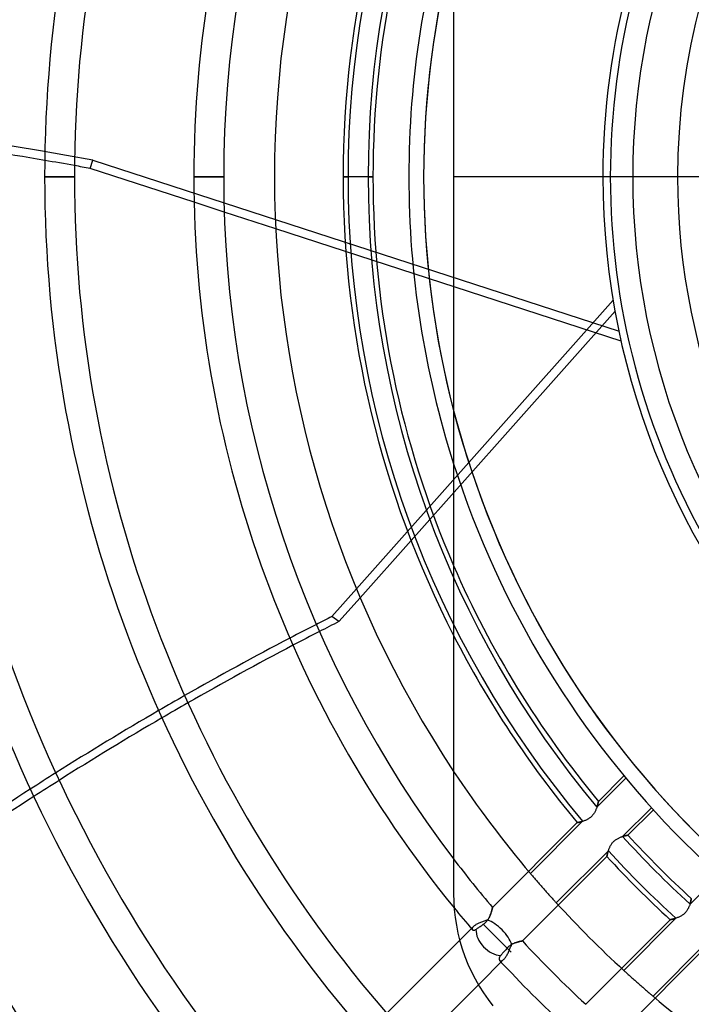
# Model space of a CAD drawing. Header units: millimetres. Extents: x -270 to 270, y -270 to 270.
# Tile 29 of 56: x -90 to -44, y -56 to 11. Entities that reach past the tile are written whole.
import ezdxf

# ---------------------------------------------------------------- set-up
doc = ezdxf.new("R2010")
doc.units = ezdxf.units.MM
doc.layers.add('MAIN-1', color=7, linetype='Continuous')
doc.layers.add('MAIN-2', color=7, linetype='Continuous')

msp = doc.modelspace()

# ---------------------------------------------------------------- linework, layer by layer
at = {"layer": 'MAIN-1'}
for p, q in [((-60.45, 48.36), (-60.45, 0)), ((-77.962, -1.717), (-84.988, 0.566)), ((-60.45, 0), (-60.45, -48.36)), ((-86.041, 0), (-88.055, 0)), ((-75.966, 0), (-77.98, 0)), ((-65.891, 0), (-67.905, 0)), ((60.45, 0), (-60.45, 0)), ((-72.455, -3.506), (-75.928, -2.378)), ((-67.006, -27.789), (-68.664, -29.652)), ((-66.755, -28.387), (-68.189, -29.998)), ((-68.189, -29.998), (-68.664, -29.652)), ((-60.45, -48.36), (-60.439, -48.883)), ((-60.439, -48.883), (-60.404, -49.413)), ((-60.404, -49.413), (-60.345, -49.946)), ((-60.345, -49.946), (-60.263, -50.48)), ((-60.263, -50.48), (-60.155, -51.015)), ((-60.155, -51.015), (-60.022, -51.546)), ((-60.038, -51.489), (-64.964, -56.415)), ((-60.022, -51.546), (-59.865, -52.074)), ((-59.865, -52.074), (-59.684, -52.594)), ((-59.684, -52.594), (-59.479, -53.107)), ((-59.479, -53.107), (-59.251, -53.609)), ((-59.251, -53.609), (-59, -54.1)), ((-59, -54.1), (-58.729, -54.577)), ((-62.94, -58.665), (-58.775, -54.5)), ((-58.729, -54.577), (-58.437, -55.04)), ((-58.437, -55.04), (-58.126, -55.486)), ((-58.126, -55.486), (-57.799, -55.915))]:
    msp.add_line(p, q, dxfattribs=at)
for radius, start, end in [(108.206, 138.20258, 180.00002), (106.191, 138.13216, 180.00002), (98.13, 138.53174, 180.00002), (96.115, 138.45645, 180.00002), (88.055, 138.93642, 180.00002), (86.04, 138.85552, 180.00002), (77.981, 140.77911, 180.00002), (75.966, 142.72671, 180.00002), (72.54, 146.44268, 180.00002), (67.906, 152.89935, 180.00002), (65.891, 156.55338, 180.00002), (63.472, 162.24721, 180.00002), (62.472, 165.38106, 194.61894), (108.206, 179.99998, 221.79742), (98.13, 179.99998, 221.46826), (88.055, 179.99998, 221.06358), (77.981, 179.99998, 219.22089), (67.906, 179.99998, 207.10065), (106.191, 180.00002, 221.86784), (96.115, 180.00002, 221.54355), (86.04, 180.00002, 221.14448), (75.966, 180.00002, 217.27329), (72.54, 180.00002, 213.55732), (65.891, 180.00002, 203.44662), (63.472, 180.00002, 197.75279)]:
    msp.add_arc((0, 0), radius, start, end, dxfattribs=at)
for centre, major_axis, start_param, end_param in [((-104.418, -169.031), (199.303, -64.758), 1.748329, 1.787408), ((-104.418, -169.031), (199.303, -64.758), 1.73342, 1.738534), ((-18.959, -204.684), (-123.176, -169.538), -2.13685, -2.130946), ((-18.483, -205.03), (123.176, 169.538), 1.004743, 1.012143), ((-18.959, -204.684), (-123.176, -169.538), -2.12081, -2.080381), ((-18.483, -205.03), (123.176, 169.538), 1.022273, 1.062675), ((-18.959, -204.684), (-123.176, -169.538), -2.070299, -2.030059), ((-18.483, -205.03), (123.176, 169.538), 1.072749, 1.112958), ((-18.959, -204.684), (-123.176, -169.538), -2.020018, -1.979913), ((-18.483, -205.03), (123.176, 169.538), 1.122992, 1.163064)]:
    msp.add_ellipse(centre, major_axis=major_axis, ratio=0.809017, start_param=start_param, end_param=end_param, dxfattribs=at)
at = {"layer": 'MAIN-2'}
for p, q in [((-84.988, 0.566), (-84.806, 1.125)), ((-84.806, 1.125), (-49.286, -10.416)), ((-63.472, 0), (-63.472, 0)), ((-63.472, 0), (-63.472, 0)), ((-48.36, 0), (-48.36, 0)), ((-88.055, 0), (-86.041, 0)), ((-77.98, 0), (-75.966, 0)), ((-72.54, 0), (-72.54, 0)), ((-67.905, 0), (-67.576, 0)), ((-66.22, 0), (-65.891, 0)), ((-50.375, 0), (-50.375, 0)), ((-50.375, 0), (-50.375, 0)), ((-45.337, 0), (-45.337, 0)), ((-75.928, -2.378), (-77.962, -1.717)), ((-49.141, -11.081), (-72.455, -3.506)), ((-49.682, -8.327), (-67.006, -27.789)), ((-49.553, -9.062), (-66.755, -28.387)), ((-48.952, -40.403), (-50.67, -42.121)), ((-48.826, -40.556), (-50.777, -42.507)), ((-50.766, -42.475), (-50.78, -42.513)), ((-50.777, -42.507), (-50.766, -42.473)), ((-50.754, -42.437), (-50.766, -42.475)), ((-50.766, -42.473), (-50.755, -42.44)), ((-50.755, -42.44), (-50.745, -42.407)), ((-50.743, -42.401), (-50.754, -42.437)), ((-50.745, -42.407), (-50.736, -42.376)), ((-50.733, -42.366), (-50.743, -42.401)), ((-50.736, -42.376), (-50.727, -42.346)), ((-50.723, -42.333), (-50.733, -42.366)), ((-50.727, -42.346), (-50.719, -42.318)), ((-50.715, -42.301), (-50.723, -42.333)), ((-50.719, -42.318), (-50.712, -42.291)), ((-50.707, -42.272), (-50.715, -42.301)), ((-50.712, -42.291), (-50.705, -42.265)), ((-50.7, -42.245), (-50.707, -42.272)), ((-50.705, -42.265), (-50.699, -42.242)), ((-50.694, -42.22), (-50.7, -42.245)), ((-50.699, -42.242), (-50.693, -42.22)), ((-50.688, -42.198), (-50.694, -42.22)), ((-50.693, -42.22), (-50.688, -42.2)), ((-50.683, -42.178), (-50.688, -42.198)), ((-50.688, -42.2), (-50.684, -42.182)), ((-50.684, -42.182), (-50.68, -42.166)), ((-50.679, -42.161), (-50.683, -42.178)), ((-50.68, -42.166), (-50.677, -42.152)), ((-50.676, -42.146), (-50.679, -42.161)), ((-50.677, -42.152), (-50.674, -42.141)), ((-50.673, -42.135), (-50.676, -42.146)), ((-50.674, -42.141), (-50.672, -42.132)), ((-50.671, -42.127), (-50.673, -42.135)), ((-50.672, -42.132), (-50.671, -42.126)), ((-50.671, -42.126), (-50.67, -42.122)), ((-50.67, -42.122), (-50.671, -42.127)), ((-50.67, -42.122), (-50.67, -42.121)), ((-50.67, -42.121), (-50.67, -42.122)), ((-51.138, -43.134), (-51.176, -43.169)), ((-51.103, -43.097), (-51.138, -43.134)), ((-51.069, -43.058), (-51.103, -43.097)), ((-51.037, -43.018), (-51.069, -43.058)), ((-51.006, -42.977), (-51.037, -43.018)), ((-50.978, -42.935), (-51.006, -42.977)), ((-50.951, -42.892), (-50.978, -42.935)), ((-50.926, -42.849), (-50.951, -42.892)), ((-50.903, -42.806), (-50.926, -42.849)), ((-50.881, -42.763), (-50.903, -42.806)), ((-50.861, -42.72), (-50.881, -42.763)), ((-50.843, -42.678), (-50.861, -42.72)), ((-50.825, -42.636), (-50.843, -42.678)), ((-50.809, -42.594), (-50.825, -42.636)), ((-50.794, -42.553), (-50.809, -42.594)), ((-50.78, -42.513), (-50.794, -42.553)), ((-49.046, -44.493), (-47.1, -42.548)), ((-48.68, -44.405), (-46.968, -42.694)), ((-52.1, -43.551), (-57.82, -49.271)), ((-51.739, -43.469), (-55.262, -46.991)), ((-52.099, -43.551), (-52.1, -43.551)), ((-52.1, -43.551), (-52.099, -43.551)), ((-52.094, -43.55), (-52.099, -43.551)), ((-52.099, -43.551), (-52.096, -43.551)), ((-52.096, -43.551), (-52.09, -43.55)), ((-52.086, -43.549), (-52.094, -43.55)), ((-52.09, -43.55), (-52.082, -43.548)), ((-52.076, -43.547), (-52.086, -43.549)), ((-52.082, -43.548), (-52.072, -43.546)), ((-52.062, -43.545), (-52.076, -43.547)), ((-52.072, -43.546), (-52.059, -43.544)), ((-52.046, -43.542), (-52.062, -43.545)), ((-52.059, -43.544), (-52.045, -43.541)), ((-52.027, -43.538), (-52.046, -43.542)), ((-52.045, -43.541), (-52.028, -43.538)), ((-52.028, -43.538), (-52.01, -43.535)), ((-52.005, -43.534), (-52.027, -43.538)), ((-52.01, -43.535), (-51.99, -43.531)), ((-51.981, -43.529), (-52.005, -43.534)), ((-51.99, -43.531), (-51.968, -43.526)), ((-51.954, -43.523), (-51.981, -43.529)), ((-51.968, -43.526), (-51.944, -43.521)), ((-51.926, -43.517), (-51.954, -43.523)), ((-51.944, -43.521), (-51.919, -43.515)), ((-51.895, -43.51), (-51.926, -43.517)), ((-51.919, -43.515), (-51.892, -43.509)), ((-51.863, -43.502), (-51.895, -43.51)), ((-51.892, -43.509), (-51.864, -43.502)), ((-51.864, -43.502), (-51.834, -43.495)), ((-51.828, -43.494), (-51.863, -43.502)), ((-51.834, -43.495), (-51.803, -43.487)), ((-51.793, -43.484), (-51.828, -43.494)), ((-51.803, -43.487), (-51.772, -43.478)), ((-51.755, -43.473), (-51.793, -43.484)), ((-51.772, -43.478), (-51.739, -43.469)), ((-51.717, -43.462), (-51.755, -43.473)), ((-51.677, -43.449), (-51.717, -43.462)), ((-51.636, -43.435), (-51.677, -43.449)), ((-51.595, -43.419), (-51.636, -43.435)), ((-51.553, -43.402), (-51.595, -43.419)), ((-51.51, -43.384), (-51.553, -43.402)), ((-51.467, -43.364), (-51.51, -43.384)), ((-51.424, -43.342), (-51.467, -43.364)), ((-51.381, -43.318), (-51.424, -43.342)), ((-51.338, -43.293), (-51.381, -43.318)), ((-51.296, -43.265), (-51.338, -43.293)), ((-51.255, -43.235), (-51.296, -43.265)), ((-51.214, -43.203), (-51.255, -43.235)), ((-51.176, -43.169), (-51.214, -43.203)), ((-49.062, -44.498), (-49.023, -44.486)), ((-49.013, -44.483), (-49.046, -44.493)), ((-49.023, -44.486), (-48.986, -44.476)), ((-48.981, -44.474), (-49.013, -44.483)), ((-48.986, -44.476), (-48.951, -44.466)), ((-48.95, -44.466), (-48.981, -44.474)), ((-48.951, -44.466), (-48.917, -44.457)), ((-48.92, -44.458), (-48.95, -44.466)), ((-48.892, -44.451), (-48.92, -44.458)), ((-48.917, -44.457), (-48.884, -44.449)), ((-48.865, -44.444), (-48.892, -44.451)), ((-48.884, -44.449), (-48.854, -44.442)), ((-48.839, -44.438), (-48.865, -44.444)), ((-48.854, -44.442), (-48.826, -44.435)), ((-48.815, -44.433), (-48.839, -44.438)), ((-48.826, -44.435), (-48.799, -44.429)), ((-48.792, -44.428), (-48.815, -44.433)), ((-48.799, -44.429), (-48.775, -44.424)), ((-48.772, -44.423), (-48.792, -44.428)), ((-48.775, -44.424), (-48.753, -44.42)), ((-48.753, -44.42), (-48.772, -44.423)), ((-48.736, -44.416), (-48.753, -44.42)), ((-48.753, -44.42), (-48.734, -44.416)), ((-48.721, -44.413), (-48.736, -44.416)), ((-48.734, -44.416), (-48.718, -44.413)), ((-48.709, -44.411), (-48.721, -44.413)), ((-48.718, -44.413), (-48.704, -44.41)), ((-48.698, -44.409), (-48.709, -44.411)), ((-48.704, -44.41), (-48.694, -44.408)), ((-48.69, -44.407), (-48.698, -44.409)), ((-48.694, -44.408), (-48.686, -44.406)), ((-48.685, -44.406), (-48.69, -44.407)), ((-48.686, -44.406), (-48.681, -44.406)), ((-48.681, -44.406), (-48.685, -44.406)), ((-48.68, -44.405), (-48.681, -44.406)), ((-48.681, -44.406), (-48.68, -44.405)), ((-49.895, -45.181), (-49.874, -45.138)), ((-49.874, -45.138), (-49.85, -45.096)), ((-49.85, -45.096), (-49.825, -45.054)), ((-49.825, -45.054), (-49.798, -45.012)), ((-49.798, -45.012), (-49.769, -44.971)), ((-49.769, -44.971), (-49.739, -44.93)), ((-49.739, -44.93), (-49.706, -44.891)), ((-49.706, -44.891), (-49.672, -44.854)), ((-49.672, -44.854), (-49.636, -44.818)), ((-49.636, -44.818), (-49.599, -44.784)), ((-49.599, -44.784), (-49.56, -44.751)), ((-49.56, -44.751), (-49.52, -44.72)), ((-49.52, -44.72), (-49.478, -44.691)), ((-49.478, -44.691), (-49.437, -44.664)), ((-49.437, -44.664), (-49.394, -44.639)), ((-49.394, -44.639), (-49.352, -44.616)), ((-49.352, -44.616), (-49.309, -44.595)), ((-49.309, -44.595), (-49.267, -44.575)), ((-49.267, -44.575), (-49.224, -44.557)), ((-49.224, -44.557), (-49.182, -44.54)), ((-49.182, -44.54), (-49.141, -44.525)), ((-49.141, -44.525), (-49.101, -44.511)), ((-49.101, -44.511), (-49.062, -44.498)), ((-53.519, -48.967), (-50.005, -45.453)), ((-50.105, -45.825), (-50.103, -45.817)), ((-50.104, -45.82), (-50.105, -45.827)), ((-50.102, -45.812), (-50.104, -45.82)), ((-50.103, -45.817), (-50.1, -45.805)), ((-50.099, -45.801), (-50.102, -45.812)), ((-50.1, -45.805), (-50.097, -45.791)), ((-50.096, -45.787), (-50.099, -45.801)), ((-50.097, -45.791), (-50.093, -45.773)), ((-50.093, -45.772), (-50.096, -45.787)), ((-50.093, -45.773), (-50.088, -45.753)), ((-50.089, -45.754), (-50.093, -45.772)), ((-50.084, -45.734), (-50.089, -45.754)), ((-50.088, -45.753), (-50.083, -45.73)), ((-50.079, -45.713), (-50.084, -45.734)), ((-50.083, -45.73), (-50.077, -45.704)), ((-50.073, -45.69), (-50.079, -45.713)), ((-50.077, -45.704), (-50.07, -45.676)), ((-50.067, -45.665), (-50.073, -45.69)), ((-50.07, -45.676), (-50.062, -45.646)), ((-50.06, -45.638), (-50.067, -45.665)), ((-50.062, -45.646), (-50.054, -45.614)), ((-50.053, -45.61), (-50.06, -45.638)), ((-50.054, -45.614), (-50.044, -45.58)), ((-50.045, -45.581), (-50.053, -45.61)), ((-50.036, -45.55), (-50.045, -45.581)), ((-50.044, -45.58), (-50.034, -45.544)), ((-50.026, -45.519), (-50.036, -45.55)), ((-50.034, -45.544), (-50.023, -45.507)), ((-50.016, -45.486), (-50.026, -45.519)), ((-50.023, -45.507), (-50.011, -45.469)), ((-50.005, -45.453), (-50.016, -45.486)), ((-50.011, -45.469), (-49.997, -45.429)), ((-49.997, -45.429), (-49.983, -45.389)), ((-49.983, -45.389), (-49.968, -45.348)), ((-49.968, -45.348), (-49.952, -45.307)), ((-49.952, -45.307), (-49.934, -45.265)), ((-49.934, -45.265), (-49.916, -45.223)), ((-49.916, -45.223), (-49.895, -45.181)), ((-55.81, -51.536), (-50.106, -45.832)), ((-50.106, -45.83), (-50.105, -45.825)), ((-50.105, -45.827), (-50.106, -45.83)), ((-50.106, -45.832), (-50.106, -45.83)), ((-50.106, -45.83), (-50.106, -45.832)), ((-55.262, -46.991), (-55.23, -47.028)), ((-55.23, -47.028), (-55.197, -47.068)), ((-55.197, -47.068), (-55.16, -47.111)), ((-55.16, -47.111), (-55.122, -47.156)), ((-42.548, -47.1), (-44.493, -49.046)), ((-55.122, -47.156), (-55.081, -47.203)), ((-55.081, -47.203), (-55.037, -47.254)), ((-55.037, -47.254), (-54.991, -47.308)), ((-54.991, -47.308), (-54.942, -47.365)), ((-54.942, -47.365), (-54.89, -47.425)), ((-54.89, -47.425), (-54.836, -47.487)), ((-54.836, -47.487), (-54.781, -47.551)), ((-54.781, -47.551), (-54.724, -47.617)), ((-54.724, -47.617), (-54.665, -47.684)), ((-54.665, -47.684), (-54.606, -47.752)), ((-54.606, -47.752), (-54.547, -47.819)), ((-60.45, -48.36), (-60.45, -48.36)), ((-54.547, -47.819), (-54.487, -47.887)), ((-54.487, -47.887), (-54.429, -47.954)), ((-54.429, -47.954), (-54.37, -48.02)), ((-54.37, -48.02), (-54.311, -48.087)), ((-54.311, -48.087), (-54.252, -48.154)), ((-54.252, -48.154), (-54.192, -48.222)), ((-54.192, -48.222), (-54.132, -48.289)), ((-54.132, -48.289), (-54.073, -48.355)), ((-54.073, -48.355), (-54.015, -48.42)), ((-54.015, -48.42), (-53.958, -48.483)), ((-53.958, -48.483), (-53.903, -48.544)), ((-53.903, -48.544), (-53.85, -48.603)), ((-53.85, -48.603), (-53.8, -48.659)), ((-53.8, -48.659), (-53.752, -48.711)), ((-53.752, -48.711), (-53.707, -48.761)), ((-53.707, -48.761), (-53.665, -48.807)), ((-53.665, -48.807), (-53.625, -48.851)), ((-53.625, -48.851), (-53.587, -48.892)), ((-53.587, -48.892), (-53.552, -48.931)), ((-53.552, -48.931), (-53.519, -48.967)), ((-44.516, -49.115), (-44.531, -49.158)), ((-44.502, -49.073), (-44.516, -49.115)), ((-44.489, -49.032), (-44.502, -49.073)), ((-44.493, -49.046), (-44.483, -49.013)), ((-44.477, -48.992), (-44.489, -49.032)), ((-44.483, -49.013), (-44.474, -48.981)), ((-44.467, -48.953), (-44.477, -48.992)), ((-44.474, -48.981), (-44.466, -48.95)), ((-44.457, -48.916), (-44.467, -48.953)), ((-44.466, -48.95), (-44.458, -48.92)), ((-44.458, -48.92), (-44.451, -48.892)), ((-44.448, -48.881), (-44.457, -48.916)), ((-44.451, -48.892), (-44.444, -48.865)), ((-44.44, -48.849), (-44.448, -48.881)), ((-44.444, -48.865), (-44.438, -48.839)), ((-44.433, -48.818), (-44.44, -48.849)), ((-44.438, -48.839), (-44.433, -48.815)), ((-44.427, -48.79), (-44.433, -48.818)), ((-44.433, -48.815), (-44.428, -48.793)), ((-44.428, -48.793), (-44.423, -48.772)), ((-44.422, -48.765), (-44.427, -48.79)), ((-44.423, -48.772), (-44.42, -48.753)), ((-44.418, -48.743), (-44.422, -48.765)), ((-44.42, -48.753), (-44.416, -48.736)), ((-44.414, -48.724), (-44.418, -48.743)), ((-44.416, -48.736), (-44.413, -48.722)), ((-44.411, -48.708), (-44.414, -48.724)), ((-44.413, -48.722), (-44.411, -48.709)), ((-44.408, -48.696), (-44.411, -48.708)), ((-44.411, -48.709), (-44.409, -48.699)), ((-44.409, -48.699), (-44.407, -48.69)), ((-44.407, -48.687), (-44.408, -48.696)), ((-44.406, -48.682), (-44.407, -48.687)), ((-44.407, -48.69), (-44.406, -48.685)), ((-44.406, -48.681), (-44.405, -48.68)), ((-44.405, -48.68), (-44.406, -48.682)), ((-44.406, -48.685), (-44.406, -48.681)), ((-57.989, -49.822), (-57.971, -49.779)), ((-57.965, -49.763), (-57.985, -49.814)), ((-57.971, -49.779), (-57.955, -49.736)), ((-57.946, -49.713), (-57.965, -49.763)), ((-57.955, -49.736), (-57.939, -49.695)), ((-57.929, -49.664), (-57.946, -49.713)), ((-57.939, -49.695), (-57.925, -49.654)), ((-57.913, -49.617), (-57.929, -49.664)), ((-57.925, -49.654), (-57.912, -49.614)), ((-57.899, -49.572), (-57.913, -49.617)), ((-57.912, -49.614), (-57.9, -49.575)), ((-57.9, -49.575), (-57.889, -49.537)), ((-57.886, -49.529), (-57.899, -49.572)), ((-57.889, -49.537), (-57.878, -49.502)), ((-57.874, -49.488), (-57.886, -49.529)), ((-57.878, -49.502), (-57.869, -49.468)), ((-57.864, -49.45), (-57.874, -49.488)), ((-57.869, -49.468), (-57.86, -49.436)), ((-57.855, -49.415), (-57.864, -49.45)), ((-57.86, -49.436), (-57.853, -49.407)), ((-57.846, -49.383), (-57.855, -49.415)), ((-57.853, -49.407), (-57.846, -49.38)), ((-57.839, -49.354), (-57.846, -49.383)), ((-57.846, -49.38), (-57.84, -49.355)), ((-57.84, -49.355), (-57.834, -49.333)), ((-57.833, -49.329), (-57.839, -49.354)), ((-57.834, -49.333), (-57.83, -49.315)), ((-57.829, -49.309), (-57.833, -49.329)), ((-57.83, -49.315), (-57.826, -49.299)), ((-57.825, -49.292), (-57.829, -49.309)), ((-57.826, -49.299), (-57.823, -49.287)), ((-57.822, -49.281), (-57.825, -49.292)), ((-57.823, -49.287), (-57.821, -49.278)), ((-57.82, -49.273), (-57.822, -49.281)), ((-57.821, -49.278), (-57.82, -49.273)), ((-57.82, -49.271), (-57.82, -49.273)), ((-57.82, -49.273), (-57.82, -49.271)), ((-45.021, -49.804), (-45.065, -49.832)), ((-44.977, -49.774), (-45.021, -49.804)), ((-44.935, -49.742), (-44.977, -49.774)), ((-44.893, -49.708), (-44.935, -49.742)), ((-44.854, -49.672), (-44.893, -49.708)), ((-44.816, -49.634), (-44.854, -49.672)), ((-44.78, -49.595), (-44.816, -49.634)), ((-44.746, -49.554), (-44.78, -49.595)), ((-44.714, -49.511), (-44.746, -49.554)), ((-44.684, -49.468), (-44.714, -49.511)), ((-44.656, -49.424), (-44.684, -49.468)), ((-44.631, -49.379), (-44.656, -49.424)), ((-44.607, -49.335), (-44.631, -49.379)), ((-44.586, -49.29), (-44.607, -49.335)), ((-44.566, -49.246), (-44.586, -49.29)), ((-44.548, -49.202), (-44.566, -49.246)), ((-44.531, -49.158), (-44.548, -49.202)), ((-58.982, -50.463), (-59.021, -50.489)), ((-58.939, -50.437), (-58.982, -50.463)), ((-58.893, -50.411), (-58.939, -50.437)), ((-58.844, -50.386), (-58.893, -50.411)), ((-58.793, -50.361), (-58.844, -50.386)), ((-58.739, -50.337), (-58.793, -50.361)), ((-58.684, -50.314), (-58.739, -50.337)), ((-58.627, -50.291), (-58.684, -50.314)), ((-58.568, -50.269), (-58.627, -50.291)), ((-58.509, -50.247), (-58.568, -50.269)), ((-58.551, -50.486), (-58.499, -50.45)), ((-58.449, -50.226), (-58.509, -50.247)), ((-58.499, -50.45), (-58.444, -50.412)), ((-58.389, -50.205), (-58.449, -50.226)), ((-58.444, -50.412), (-58.402, -50.382)), ((-58.444, -50.412), (-56.565, -52.291)), ((-58.402, -50.382), (-58.362, -50.35)), ((-58.329, -50.185), (-58.389, -50.205)), ((-58.362, -50.35), (-58.323, -50.316)), ((-58.27, -50.165), (-58.329, -50.185)), ((-58.323, -50.316), (-58.285, -50.281)), ((-58.285, -50.281), (-58.25, -50.244)), ((-58.212, -50.146), (-58.27, -50.165)), ((-58.25, -50.244), (-58.216, -50.205)), ((-58.216, -50.205), (-58.183, -50.164)), ((-58.155, -50.126), (-58.212, -50.146)), ((-58.183, -50.164), (-58.153, -50.123)), ((-58.12, -50.075), (-58.155, -50.126)), ((-58.153, -50.123), (-58.124, -50.081)), ((-58.124, -50.081), (-58.097, -50.038)), ((-58.088, -50.023), (-58.12, -50.075)), ((-58.097, -50.038), (-58.072, -49.995)), ((-58.059, -49.97), (-58.088, -50.023)), ((-58.072, -49.995), (-58.049, -49.951)), ((-58.032, -49.918), (-58.059, -49.97)), ((-58.049, -49.951), (-58.028, -49.908)), ((-58.008, -49.865), (-58.032, -49.918)), ((-58.028, -49.908), (-58.007, -49.865)), ((-57.985, -49.814), (-58.008, -49.865)), ((-58.007, -49.865), (-57.989, -49.822)), ((-45.832, -50.106), (-51.536, -55.81)), ((-45.453, -50.005), (-48.967, -53.519)), ((-45.83, -50.106), (-45.832, -50.106)), ((-45.832, -50.106), (-45.83, -50.106)), ((-45.824, -50.104), (-45.83, -50.106)), ((-45.83, -50.106), (-45.827, -50.105)), ((-45.827, -50.105), (-45.82, -50.104)), ((-45.814, -50.102), (-45.824, -50.104)), ((-45.82, -50.104), (-45.812, -50.102)), ((-45.801, -50.099), (-45.814, -50.102)), ((-45.812, -50.102), (-45.801, -50.099)), ((-45.784, -50.096), (-45.801, -50.099)), ((-45.801, -50.099), (-45.788, -50.096)), ((-45.788, -50.096), (-45.772, -50.093)), ((-45.764, -50.091), (-45.784, -50.096)), ((-45.772, -50.093), (-45.755, -50.089)), ((-45.74, -50.086), (-45.764, -50.091)), ((-45.755, -50.089), (-45.735, -50.084)), ((-45.714, -50.079), (-45.74, -50.086)), ((-45.735, -50.084), (-45.714, -50.079)), ((-45.685, -50.072), (-45.714, -50.079)), ((-45.714, -50.079), (-45.69, -50.074)), ((-45.69, -50.074), (-45.665, -50.067)), ((-45.653, -50.064), (-45.685, -50.072)), ((-45.665, -50.067), (-45.639, -50.06)), ((-45.619, -50.055), (-45.653, -50.064)), ((-45.639, -50.06), (-45.611, -50.053)), ((-45.583, -50.045), (-45.619, -50.055)), ((-45.611, -50.053), (-45.581, -50.045)), ((-45.545, -50.034), (-45.583, -50.045)), ((-45.581, -50.045), (-45.551, -50.036)), ((-45.551, -50.036), (-45.519, -50.026)), ((-45.505, -50.022), (-45.545, -50.034)), ((-45.519, -50.026), (-45.486, -50.016)), ((-45.464, -50.009), (-45.505, -50.022)), ((-45.486, -50.016), (-45.453, -50.005)), ((-45.422, -49.995), (-45.464, -50.009)), ((-45.378, -49.979), (-45.422, -49.995)), ((-45.334, -49.963), (-45.378, -49.979)), ((-45.29, -49.945), (-45.334, -49.963)), ((-45.245, -49.925), (-45.29, -49.945)), ((-45.2, -49.905), (-45.245, -49.925)), ((-45.155, -49.882), (-45.2, -49.905)), ((-45.11, -49.858), (-45.155, -49.882)), ((-45.065, -49.832), (-45.11, -49.858)), ((-59.118, -50.569), (-60.038, -51.489)), ((-59.199, -50.7), (-59.201, -50.718)), ((-59.201, -50.718), (-59.2, -50.736)), ((-59.2, -50.736), (-59.197, -50.752)), ((-59.194, -50.68), (-59.199, -50.7)), ((-59.197, -50.752), (-59.19, -50.766)), ((-59.185, -50.659), (-59.194, -50.68)), ((-59.19, -50.766), (-59.181, -50.779)), ((-59.173, -50.637), (-59.185, -50.659)), ((-59.181, -50.779), (-59.169, -50.791)), ((-59.158, -50.615), (-59.173, -50.637)), ((-59.169, -50.791), (-59.155, -50.8)), ((-59.139, -50.592), (-59.158, -50.615)), ((-59.155, -50.8), (-59.138, -50.807)), ((-59.118, -50.569), (-59.139, -50.592)), ((-59.138, -50.807), (-59.119, -50.811)), ((-59.119, -50.811), (-59.098, -50.813)), ((-59.089, -50.542), (-59.118, -50.569)), ((-59.098, -50.813), (-59.075, -50.812)), ((-59.057, -50.516), (-59.089, -50.542)), ((-59.075, -50.812), (-59.05, -50.808)), ((-59.021, -50.489), (-59.057, -50.516)), ((-59.05, -50.808), (-59.025, -50.8)), ((-59.025, -50.8), (-58.998, -50.789)), ((-58.998, -50.789), (-58.97, -50.775)), ((-58.97, -50.775), (-58.941, -50.756)), ((-58.941, -50.756), (-58.906, -50.732)), ((-58.906, -50.732), (-58.87, -50.707)), ((-58.87, -50.707), (-58.832, -50.681)), ((-58.832, -50.681), (-58.79, -50.652)), ((-58.79, -50.652), (-58.745, -50.62)), ((-58.745, -50.62), (-58.698, -50.587)), ((-58.698, -50.587), (-58.649, -50.554)), ((-58.649, -50.554), (-58.6, -50.52)), ((-58.6, -50.52), (-58.551, -50.486)), ((-57.634, -51.222), (-56.836, -52.021)), ((-56.548, -51.784), (-56.587, -51.807)), ((-56.552, -51.827), (-56.528, -51.772)), ((-56.508, -51.761), (-56.548, -51.784)), ((-56.528, -51.772), (-56.471, -51.742)), ((-56.469, -51.74), (-56.508, -51.761)), ((-56.471, -51.742), (-56.415, -51.715)), ((-56.43, -51.721), (-56.469, -51.74)), ((-56.39, -51.703), (-56.43, -51.721)), ((-56.415, -51.715), (-56.359, -51.69)), ((-56.352, -51.687), (-56.39, -51.703)), ((-56.359, -51.69), (-56.304, -51.668)), ((-56.313, -51.672), (-56.352, -51.687)), ((-56.275, -51.657), (-56.313, -51.672)), ((-56.304, -51.668), (-56.25, -51.649)), ((-56.237, -51.644), (-56.275, -51.657)), ((-56.25, -51.649), (-56.198, -51.631)), ((-56.2, -51.632), (-56.237, -51.644)), ((-56.163, -51.62), (-56.2, -51.632)), ((-56.198, -51.631), (-56.148, -51.616)), ((-56.128, -51.61), (-56.163, -51.62)), ((-56.148, -51.616), (-56.099, -51.602)), ((-56.094, -51.6), (-56.128, -51.61)), ((-56.099, -51.602), (-56.054, -51.59)), ((-56.06, -51.591), (-56.094, -51.6)), ((-56.029, -51.583), (-56.06, -51.591)), ((-56.054, -51.59), (-56.011, -51.579)), ((-55.999, -51.576), (-56.029, -51.583)), ((-56.011, -51.579), (-55.972, -51.569)), ((-55.97, -51.569), (-55.999, -51.576)), ((-55.972, -51.569), (-55.936, -51.561)), ((-55.944, -51.563), (-55.97, -51.569)), ((-55.92, -51.558), (-55.944, -51.563)), ((-55.936, -51.561), (-55.904, -51.555)), ((-55.898, -51.553), (-55.92, -51.558)), ((-55.904, -51.555), (-55.876, -51.549)), ((-55.878, -51.549), (-55.898, -51.553)), ((-55.86, -51.546), (-55.878, -51.549)), ((-55.876, -51.549), (-55.853, -51.544)), ((-55.845, -51.543), (-55.86, -51.546)), ((-55.853, -51.544), (-55.835, -51.541)), ((-55.833, -51.54), (-55.845, -51.543)), ((-55.835, -51.541), (-55.821, -51.538)), ((-55.823, -51.538), (-55.833, -51.54)), ((-55.816, -51.537), (-55.823, -51.538)), ((-55.821, -51.538), (-55.813, -51.536)), ((-55.812, -51.536), (-55.816, -51.537)), ((-55.813, -51.536), (-55.81, -51.536)), ((-55.81, -51.536), (-55.812, -51.536)), ((-46.991, -55.262), (-43.469, -51.739)), ((-57.216, -52.453), (-57.25, -52.491)), ((-57.179, -52.411), (-57.216, -52.453)), ((-57.14, -52.367), (-57.179, -52.411)), ((-57.099, -52.32), (-57.14, -52.367)), ((-57.058, -52.274), (-57.099, -52.32)), ((-57.017, -52.228), (-57.058, -52.274)), ((-56.974, -52.178), (-57.017, -52.228)), ((-56.928, -52.126), (-56.974, -52.178)), ((-56.882, -52.073), (-56.928, -52.126)), ((-56.836, -52.021), (-56.882, -52.073)), ((-56.804, -51.986), (-56.836, -52.021)), ((-56.835, -52.467), (-56.806, -52.412)), ((-56.806, -52.412), (-56.778, -52.355)), ((-56.771, -51.952), (-56.804, -51.986)), ((-56.778, -52.355), (-56.75, -52.296)), ((-56.736, -51.92), (-56.771, -51.952)), ((-56.75, -52.296), (-56.724, -52.237)), ((-56.7, -51.89), (-56.736, -51.92)), ((-56.724, -52.237), (-56.698, -52.177)), ((-56.663, -51.861), (-56.7, -51.89)), ((-56.698, -52.177), (-56.672, -52.117)), ((-56.672, -52.117), (-56.647, -52.058)), ((-56.625, -51.833), (-56.663, -51.861)), ((-56.647, -52.058), (-56.623, -51.999)), ((-56.587, -51.807), (-56.625, -51.833)), ((-56.623, -51.999), (-56.599, -51.94)), ((-56.599, -51.94), (-56.575, -51.883)), ((-56.575, -51.883), (-56.552, -51.827)), ((-49.271, -57.82), (-43.551, -52.1)), ((-58.775, -54.5), (-57.05, -52.775)), ((-57.377, -52.725), (-57.378, -52.746)), ((-57.378, -52.746), (-57.376, -52.767)), ((-57.374, -52.702), (-57.377, -52.725)), ((-57.376, -52.767), (-57.373, -52.786)), ((-57.369, -52.678), (-57.374, -52.702)), ((-57.373, -52.786), (-57.367, -52.804)), ((-57.361, -52.654), (-57.369, -52.678)), ((-57.367, -52.804), (-57.36, -52.821)), ((-57.351, -52.629), (-57.361, -52.654)), ((-57.36, -52.821), (-57.351, -52.836)), ((-57.338, -52.604), (-57.351, -52.629)), ((-57.351, -52.836), (-57.341, -52.849)), ((-57.341, -52.849), (-57.329, -52.86)), ((-57.322, -52.578), (-57.338, -52.604)), ((-57.329, -52.86), (-57.315, -52.869)), ((-57.303, -52.552), (-57.322, -52.578)), ((-57.315, -52.869), (-57.301, -52.877)), ((-57.281, -52.526), (-57.303, -52.552)), ((-57.301, -52.877), (-57.285, -52.882)), ((-57.285, -52.882), (-57.268, -52.885)), ((-57.25, -52.491), (-57.281, -52.526)), ((-57.268, -52.885), (-57.249, -52.886)), ((-57.249, -52.886), (-57.23, -52.884)), ((-57.23, -52.884), (-57.21, -52.88)), ((-57.21, -52.88), (-57.189, -52.873)), ((-57.189, -52.873), (-57.167, -52.863)), ((-57.167, -52.863), (-57.144, -52.851)), ((-57.144, -52.851), (-57.121, -52.836)), ((-57.121, -52.836), (-57.098, -52.819)), ((-57.098, -52.819), (-57.074, -52.798)), ((-57.074, -52.798), (-57.05, -52.775)), ((-57.05, -52.775), (-57.018, -52.742)), ((-57.018, -52.742), (-56.987, -52.704)), ((-56.987, -52.704), (-56.956, -52.663)), ((-56.956, -52.663), (-56.925, -52.619)), ((-56.925, -52.619), (-56.894, -52.571)), ((-56.894, -52.571), (-56.864, -52.52)), ((-56.864, -52.52), (-56.835, -52.467)), ((-48.967, -53.519), (-48.931, -53.552)), ((-48.931, -53.552), (-48.892, -53.587)), ((-48.892, -53.587), (-48.851, -53.625)), ((-48.851, -53.625), (-48.807, -53.665)), ((-48.807, -53.665), (-48.761, -53.707)), ((-48.761, -53.707), (-48.711, -53.752)), ((-48.711, -53.752), (-48.659, -53.8)), ((-48.659, -53.8), (-48.603, -53.85)), ((-48.603, -53.85), (-48.544, -53.903)), ((-48.544, -53.903), (-48.483, -53.958)), ((-48.483, -53.958), (-48.42, -54.015)), ((-48.42, -54.015), (-48.355, -54.073)), ((-48.355, -54.073), (-48.289, -54.132)), ((-48.289, -54.132), (-48.222, -54.192)), ((-48.222, -54.192), (-48.154, -54.252)), ((-48.154, -54.252), (-48.087, -54.311)), ((-48.087, -54.311), (-48.02, -54.37)), ((-48.02, -54.37), (-47.954, -54.429)), ((-47.954, -54.429), (-47.887, -54.487)), ((-47.887, -54.487), (-47.819, -54.547)), ((-47.819, -54.547), (-47.752, -54.606)), ((-47.752, -54.606), (-47.684, -54.665)), ((-47.684, -54.665), (-47.617, -54.724)), ((-47.617, -54.724), (-47.551, -54.781)), ((-47.551, -54.781), (-47.487, -54.836)), ((-47.487, -54.836), (-47.425, -54.89)), ((-47.425, -54.89), (-47.365, -54.942)), ((-47.365, -54.942), (-47.308, -54.991)), ((-47.308, -54.991), (-47.254, -55.037)), ((-47.254, -55.037), (-47.203, -55.081)), ((-47.203, -55.081), (-47.156, -55.122)), ((-47.156, -55.122), (-47.111, -55.16)), ((-47.111, -55.16), (-47.068, -55.197)), ((-47.068, -55.197), (-47.028, -55.23)), ((-47.028, -55.23), (-46.991, -55.262))]:
    msp.add_line(p, q, dxfattribs=at)
for radius, start, end in [(213, 0, 180.00002), (212, 0, 180.00002), (202.5, 89.99998, 179.99998), (201.5, 89.99998, 179.99998), (62.472, 89.99998, 270.00002), (50.375, 0, 180.00002), (49.875, 89.99998, 270.00002), (48.36, 89.99998, 180.00002), (45.337, 0, 180.00002), (67.576, 139.96482, 180.00002), (66.22, 140.06669, 179.99998), (213, 179.99998, 0), (212, 179.99998, 0), (202.5, 179.99998, 270.00002), (201.5, 179.99998, 270.00002), (66.22, 179.99998, 219.93331), (50.375, 180.00002, 0), (45.337, 180.00002, 0), (67.576, 180.00002, 220.03518), (48.36, 180.00002, 270.00002), (62.472, 194.61894, 255.38106), (63.472, 197.75279, 252.24721), (65.891, 203.44662, 219.73609), (67.906, 207.10065, 219.89274), (72.54, 213.55732, 220.37574), (66.22, 222.21351, 227.78649), (65.891, 222.37084, 227.62916), (67.576, 222.26943, 227.73057), (75.966, 217.27329, 220.43585), (67.906, 222.44888, 227.55112), (72.54, 222.45644, 227.54356), (77.981, 219.22089, 220.63042), (75.966, 222.71971, 227.28029), (77.981, 222.66563, 227.33437), (72.54, 229.62426, 236.44268)]:
    msp.add_arc((0, 0), radius, start, end, dxfattribs=at)
for centre, major_axis, ratio, start_param, end_param in [((-104.236, -168.472), (199.303, -64.758), 0.809017, 1.73342, 2.280953), ((-104.418, -169.031), (199.303, -64.758), 0.809017, 1.738534, 1.748329), ((-18.959, -204.684), (-123.176, -169.538), 0.809017, -2.130946, -2.12081), ((-18.483, -205.03), (123.176, 169.538), 0.809017, 1.012143, 1.022273), ((-18.959, -204.684), (-123.176, -169.538), 0.809017, -2.080381, -2.070299), ((-18.483, -205.03), (123.176, 169.538), 0.809017, 1.062675, 1.072749), ((-18.959, -204.684), (-123.176, -169.538), 0.809017, -2.030059, -2.020018), ((-18.483, -205.03), (123.176, 169.538), 0.809017, 1.112958, 1.122992), ((-57.634, -51.222), (1.069, -1.069), 0.412027, 0.684364, 2.428986), ((-57.634, -51.222), (1.069, -1.069), 0.70446, -2.549101, -0.683962)]:
    msp.add_ellipse(centre, major_axis=major_axis, ratio=ratio, start_param=start_param, end_param=end_param, dxfattribs=at)

doc.saveas('drawing.dxf')
